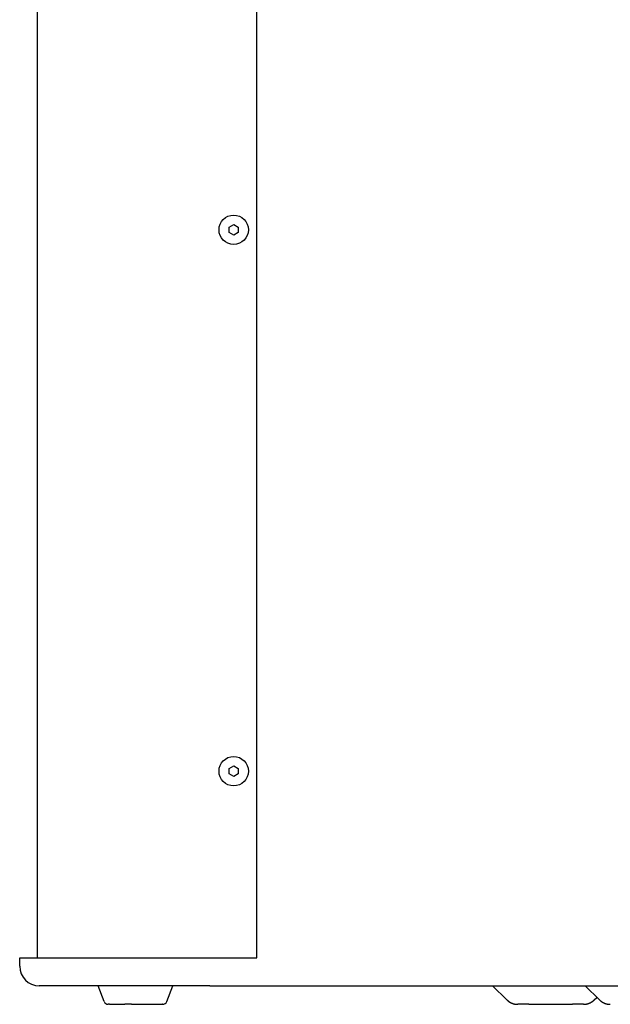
# Model space of a CAD drawing. Extents: x 637 to 3230, y 885 to 2745.
# Tile 2 of 151: x 637 to 829, y 1582 to 1901. Entities that reach past the tile are written whole.
import ezdxf

# ---------------------------------------------------------------- set-up
doc = ezdxf.new("R2010")
doc.units = 0
doc.layers.add('KF_GRAVIS_15_RIGHT', color=7, linetype='CONTINUOUS')

# ---------------------------------------------------------------- blocks, each defined once
blk = doc.blocks.new('KF_GRAVIS_15_RIGHT')
at = {"layer": 'KF_GRAVIS_15_RIGHT'}
for p, q in [((-185.8413, -656), (-185.8413, -9)), ((-114.7677, -656), (-114.7677, -9)), ((-123.7677, -419.3006), (-122.2677, -418.4346)), ((-123.7677, -421.0327), (-123.7677, -419.3006)), ((-122.2677, -418.4346), (-120.7677, -419.3006)), ((-120.7677, -419.3006), (-120.7677, -421.0327)), ((-122.2677, -421.8987), (-123.7677, -421.0327)), ((-120.7677, -421.0327), (-122.2677, -421.8987)), ((-123.7677, -594.634), (-122.2677, -593.7679)), ((-123.7677, -596.366), (-123.7677, -594.634)), ((-122.2677, -593.7679), (-120.7677, -594.634)), ((-120.7677, -594.634), (-120.7677, -596.366)), ((-122.2677, -597.2321), (-123.7677, -596.366)), ((-120.7677, -596.366), (-122.2677, -597.2321)), ((-191.5946, -656), (-173.5561, -656)), ((-191.5946, -658.65), (-191.5946, -656)), ((-173.5561, -656), (-114.7677, -656)), ((-167.3411, -665), (-185.2446, -665)), ((-129.9671, -665), (-167.3411, -665)), ((-164.2229, -670.098), (-166.1633, -665)), ((-143.972, -670.098), (-142.0316, -665)), ((-129.9671, -665), (7.2188, -665)), ((-38.4396, -665), (-33.7365, -669.5815)), ((-8.4395, -665), (-3.7364, -669.5815)), ((-5.4527, -669.5815), (-4.5946, -668.7455)), ((-162.4737, -671), (-162.9144, -671)), ((-162.4737, -671), (-157.5801, -671)), ((-155.356, -671), (-157.5801, -671)), ((-155.356, -671), (-145.4487, -671)), ((-145.2804, -671), (-145.4487, -671)), ((-26.6488, -671), (-30.2476, -671)), ((-26.6488, -671), (-12.5405, -671)), ((-8.9417, -671), (-12.5405, -671))]:
    blk.add_line(p, q, dxfattribs=at)
for points in [[(-33.7365, -669.582, 0), (-33.7149, -669.602, 0), (-33.6931, -669.623, 0), (-33.6711, -669.644, 0), (-33.6491, -669.665, 0), (-33.6269, -669.685, 0), (-33.6046, -669.705, 0), (-33.5822, -669.726, 0), (-33.5597, -669.746, 0), (-33.537, -669.766, 0), (-33.5142, -669.785, 0), (-33.4913, -669.805, 0), (-33.4683, -669.825, 0), (-33.4452, -669.844, 0), (-33.4219, -669.863, 0), (-33.3985, -669.882, 0), (-33.3751, -669.901, 0), (-33.3515, -669.92, 0), (-33.3278, -669.939, 0), (-33.3039, -669.957, 0), (-33.28, -669.975, 0), (-33.256, -669.994, 0), (-33.2318, -670.012, 0), (-33.2076, -670.03, 0), (-33.1832, -670.047, 0), (-33.1587, -670.065, 0), (-33.1341, -670.083, 0), (-33.1094, -670.1, 0), (-33.0847, -670.117, 0), (-33.0598, -670.134, 0), (-33.0348, -670.151, 0), (-33.0097, -670.168, 0), (-32.9845, -670.184, 0), (-32.9592, -670.201, 0), (-32.9338, -670.217, 0), (-32.9083, -670.233, 0), (-32.8827, -670.249, 0), (-32.857, -670.265, 0), (-32.8312, -670.281, 0), (-32.8054, -670.296, 0), (-32.7794, -670.312, 0), (-32.7533, -670.327, 0), (-32.7272, -670.342, 0), (-32.7009, -670.357, 0), (-32.6746, -670.371, 0), (-32.6482, -670.386, 0), (-32.6217, -670.4, 0), (-32.5951, -670.415, 0), (-32.5684, -670.429, 0), (-32.5416, -670.443, 0), (-32.5148, -670.456, 0), (-32.4879, -670.47, 0), (-32.4609, -670.483, 0), (-32.4338, -670.497, 0), (-32.4066, -670.51, 0), (-32.3793, -670.523, 0), (-32.352, -670.536, 0), (-32.3246, -670.548, 0), (-32.2971, -670.561, 0), (-32.2696, -670.573, 0), (-32.2419, -670.585, 0), (-32.2142, -670.597, 0), (-32.1865, -670.609, 0), (-32.1586, -670.62, 0), (-32.1307, -670.632, 0), (-32.1027, -670.643, 0), (-32.0747, -670.654, 0), (-32.0466, -670.665, 0), (-32.0184, -670.676, 0), (-31.9901, -670.687, 0), (-31.9618, -670.697, 0), (-31.9335, -670.707, 0), (-31.905, -670.717, 0), (-31.8765, -670.727, 0), (-31.848, -670.737, 0), (-31.8194, -670.747, 0), (-31.7907, -670.756, 0), (-31.762, -670.765, 0), (-31.7332, -670.774, 0), (-31.7044, -670.783, 0), (-31.6755, -670.792, 0), (-31.6466, -670.8, 0), (-31.6176, -670.809, 0), (-31.5885, -670.817, 0), (-31.5594, -670.825, 0), (-31.5303, -670.833, 0), (-31.5011, -670.84, 0), (-31.4719, -670.848, 0), (-31.4426, -670.855, 0), (-31.4133, -670.862, 0), (-31.3839, -670.869, 0), (-31.3546, -670.876, 0), (-31.3251, -670.883, 0), (-31.2956, -670.889, 0), (-31.2661, -670.895, 0), (-31.2366, -670.901, 0), (-31.207, -670.907, 0), (-31.1773, -670.913, 0), (-31.1477, -670.918, 0), (-31.118, -670.924, 0), (-31.0883, -670.929, 0), (-31.0585, -670.934, 0), (-31.0287, -670.939, 0), (-30.9989, -670.943, 0), (-30.9691, -670.948, 0), (-30.9392, -670.952, 0), (-30.9093, -670.956, 0), (-30.8794, -670.96, 0), (-30.8495, -670.964, 0), (-30.8195, -670.967, 0), (-30.7895, -670.971, 0), (-30.7595, -670.974, 0), (-30.7295, -670.977, 0), (-30.6995, -670.98, 0), (-30.6694, -670.982, 0), (-30.6394, -670.985, 0), (-30.6093, -670.987, 0), (-30.5792, -670.989, 0), (-30.5491, -670.991, 0), (-30.519, -670.993, 0), (-30.4888, -670.994, 0), (-30.4587, -670.996, 0), (-30.4285, -670.997, 0), (-30.3984, -670.998, 0), (-30.3682, -670.999, 0), (-30.3381, -670.999, 0), (-30.3079, -671, 0), (-30.2777, -671, 0), (-30.2476, -671, 0)], [(-8.9417, -671, 0), (-8.9115, -671, 0), (-8.8814, -671, 0), (-8.8512, -670.999, 0), (-8.821, -670.999, 0), (-8.7909, -670.998, 0), (-8.7607, -670.997, 0), (-8.7306, -670.996, 0), (-8.7004, -670.994, 0), (-8.6703, -670.993, 0), (-8.6402, -670.991, 0), (-8.6101, -670.989, 0), (-8.58, -670.987, 0), (-8.5499, -670.985, 0), (-8.5198, -670.982, 0), (-8.4898, -670.98, 0), (-8.4597, -670.977, 0), (-8.4297, -670.974, 0), (-8.3997, -670.971, 0), (-8.3697, -670.967, 0), (-8.3398, -670.964, 0), (-8.3099, -670.96, 0), (-8.2799, -670.956, 0), (-8.25, -670.952, 0), (-8.2202, -670.948, 0), (-8.1904, -670.943, 0), (-8.1605, -670.939, 0), (-8.1308, -670.934, 0), (-8.101, -670.929, 0), (-8.0713, -670.924, 0), (-8.0416, -670.918, 0), (-8.0119, -670.913, 0), (-7.9823, -670.907, 0), (-7.9527, -670.901, 0), (-7.9231, -670.895, 0), (-7.8936, -670.889, 0), (-7.8642, -670.883, 0), (-7.8347, -670.876, 0), (-7.8053, -670.869, 0), (-7.776, -670.862, 0), (-7.7466, -670.855, 0), (-7.7174, -670.848, 0), (-7.6882, -670.84, 0), (-7.659, -670.833, 0), (-7.6298, -670.825, 0), (-7.6007, -670.817, 0), (-7.5717, -670.809, 0), (-7.5427, -670.8, 0), (-7.5138, -670.792, 0), (-7.4849, -670.783, 0), (-7.4561, -670.774, 0), (-7.4273, -670.765, 0), (-7.3986, -670.756, 0), (-7.3699, -670.747, 0), (-7.3413, -670.737, 0), (-7.3127, -670.727, 0), (-7.2842, -670.717, 0), (-7.2558, -670.707, 0), (-7.2274, -670.697, 0), (-7.1991, -670.687, 0), (-7.1709, -670.676, 0), (-7.1427, -670.665, 0), (-7.1146, -670.654, 0), (-7.0865, -670.643, 0), (-7.0586, -670.632, 0), (-7.0306, -670.62, 0), (-7.0028, -670.609, 0), (-6.975, -670.597, 0), (-6.9473, -670.585, 0), (-6.9197, -670.573, 0), (-6.8921, -670.561, 0), (-6.8647, -670.548, 0), (-6.8373, -670.536, 0), (-6.8099, -670.523, 0), (-6.7827, -670.51, 0), (-6.7555, -670.497, 0), (-6.7284, -670.483, 0), (-6.7014, -670.47, 0), (-6.6745, -670.456, 0), (-6.6476, -670.443, 0), (-6.6209, -670.429, 0), (-6.5942, -670.415, 0), (-6.5676, -670.4, 0), (-6.5411, -670.386, 0), (-6.5147, -670.371, 0), (-6.4883, -670.357, 0), (-6.4621, -670.342, 0), (-6.4359, -670.327, 0), (-6.4099, -670.312, 0), (-6.3839, -670.296, 0), (-6.358, -670.281, 0), (-6.3323, -670.265, 0), (-6.3066, -670.249, 0), (-6.281, -670.233, 0), (-6.2555, -670.217, 0), (-6.2301, -670.201, 0), (-6.2048, -670.184, 0), (-6.1796, -670.168, 0), (-6.1545, -670.151, 0), (-6.1295, -670.134, 0), (-6.1046, -670.117, 0), (-6.0798, -670.1, 0), (-6.0551, -670.083, 0), (-6.0306, -670.065, 0), (-6.0061, -670.047, 0), (-5.9817, -670.03, 0), (-5.9574, -670.012, 0), (-5.9333, -669.994, 0), (-5.9093, -669.975, 0), (-5.8853, -669.957, 0), (-5.8615, -669.939, 0), (-5.8378, -669.92, 0), (-5.8142, -669.901, 0), (-5.7907, -669.882, 0), (-5.7674, -669.863, 0), (-5.7441, -669.844, 0), (-5.721, -669.825, 0), (-5.698, -669.805, 0), (-5.6751, -669.785, 0), (-5.6523, -669.766, 0), (-5.6296, -669.746, 0), (-5.6071, -669.726, 0), (-5.5847, -669.705, 0), (-5.5624, -669.685, 0), (-5.5402, -669.665, 0), (-5.5181, -669.644, 0), (-5.4962, -669.623, 0), (-5.4744, -669.602, 0), (-5.4527, -669.582, 0)], [(-3.7364, -669.582, 0), (-3.7147, -669.602, 0), (-3.6929, -669.623, 0), (-3.671, -669.644, 0), (-3.649, -669.665, 0), (-3.6268, -669.685, 0), (-3.6045, -669.705, 0), (-3.5821, -669.726, 0), (-3.5595, -669.746, 0), (-3.5369, -669.766, 0), (-3.5141, -669.785, 0), (-3.4912, -669.805, 0), (-3.4682, -669.825, 0), (-3.4451, -669.844, 0), (-3.4218, -669.863, 0), (-3.3984, -669.882, 0), (-3.375, -669.901, 0), (-3.3514, -669.92, 0), (-3.3276, -669.939, 0), (-3.3038, -669.957, 0), (-3.2799, -669.975, 0), (-3.2559, -669.994, 0), (-3.2317, -670.012, 0), (-3.2074, -670.03, 0), (-3.1831, -670.047, 0), (-3.1586, -670.065, 0), (-3.134, -670.083, 0), (-3.1093, -670.1, 0), (-3.0845, -670.117, 0), (-3.0596, -670.134, 0), (-3.0347, -670.151, 0), (-3.0096, -670.168, 0), (-2.9844, -670.184, 0), (-2.9591, -670.201, 0), (-2.9337, -670.217, 0), (-2.9082, -670.233, 0), (-2.8826, -670.249, 0), (-2.8569, -670.265, 0), (-2.8311, -670.281, 0), (-2.8052, -670.296, 0), (-2.7793, -670.312, 0), (-2.7532, -670.327, 0), (-2.7271, -670.342, 0), (-2.7008, -670.357, 0), (-2.6745, -670.371, 0), (-2.6481, -670.386, 0), (-2.6216, -670.4, 0), (-2.595, -670.415, 0), (-2.5683, -670.429, 0), (-2.5415, -670.443, 0), (-2.5147, -670.456, 0), (-2.4878, -670.47, 0), (-2.4607, -670.483, 0), (-2.4336, -670.497, 0), (-2.4065, -670.51, 0), (-2.3792, -670.523, 0), (-2.3519, -670.536, 0), (-2.3245, -670.548, 0), (-2.297, -670.561, 0), (-2.2695, -670.573, 0), (-2.2418, -670.585, 0), (-2.2141, -670.597, 0), (-2.1864, -670.609, 0), (-2.1585, -670.62, 0), (-2.1306, -670.632, 0), (-2.1026, -670.643, 0), (-2.0746, -670.654, 0), (-2.0465, -670.665, 0), (-2.0183, -670.676, 0), (-1.99, -670.687, 0), (-1.9617, -670.697, 0), (-1.9333, -670.707, 0), (-1.9049, -670.717, 0), (-1.8764, -670.727, 0), (-1.8479, -670.737, 0), (-1.8193, -670.747, 0), (-1.7906, -670.756, 0), (-1.7619, -670.765, 0), (-1.7331, -670.774, 0), (-1.7043, -670.783, 0), (-1.6754, -670.792, 0), (-1.6464, -670.8, 0), (-1.6175, -670.809, 0), (-1.5884, -670.817, 0), (-1.5593, -670.825, 0), (-1.5302, -670.833, 0), (-1.501, -670.84, 0), (-1.4718, -670.848, 0), (-1.4425, -670.855, 0), (-1.4132, -670.862, 0), (-1.3838, -670.869, 0), (-1.3544, -670.876, 0), (-1.325, -670.883, 0), (-1.2955, -670.889, 0), (-1.266, -670.895, 0), (-1.2365, -670.901, 0), (-1.2069, -670.907, 0), (-1.1772, -670.913, 0), (-1.1476, -670.918, 0), (-1.1179, -670.924, 0), (-1.0882, -670.929, 0), (-1.0584, -670.934, 0), (-1.0286, -670.939, 0), (-0.9988, -670.943, 0), (-0.969, -670.948, 0), (-0.9391, -670.952, 0), (-0.9092, -670.956, 0), (-0.8793, -670.96, 0), (-0.8494, -670.964, 0), (-0.8194, -670.967, 0), (-0.7894, -670.971, 0), (-0.7594, -670.974, 0), (-0.7294, -670.977, 0), (-0.6994, -670.98, 0), (-0.6693, -670.982, 0), (-0.6392, -670.985, 0), (-0.6092, -670.987, 0), (-0.5791, -670.989, 0), (-0.549, -670.991, 0), (-0.5188, -670.993, 0), (-0.4887, -670.994, 0), (-0.4586, -670.996, 0), (-0.4284, -670.997, 0), (-0.3983, -670.998, 0), (-0.3681, -670.999, 0), (-0.338, -670.999, 0), (-0.3078, -671, 0), (-0.2776, -671, 0), (-0.2475, -671, 0)]]:
    blk.add_polyline3d(points, dxfattribs=at)
for centre in [(-122.2677, -420.1667), (-122.2677, -595.5)]:
    blk.add_circle(centre, 4.75, dxfattribs=at)
for centre, radius, start, end in [((-185.2446, -658.65), 6.35, 180, 270), ((-162.9144, -669.6), 1.4, 200.837979, 270), ((-145.2804, -669.6), 1.4, 270, 339.162021)]:
    blk.add_arc(centre, radius, start, end, dxfattribs=at)

msp = doc.modelspace()

# ---------------------------------------------------------------- block references
at = {"layer": 'KF_GRAVIS_15_RIGHT'}
msp.add_blockref('KF_GRAVIS_15_RIGHT', (828.93, 2253.1), dxfattribs=at)

doc.saveas('drawing.dxf')
